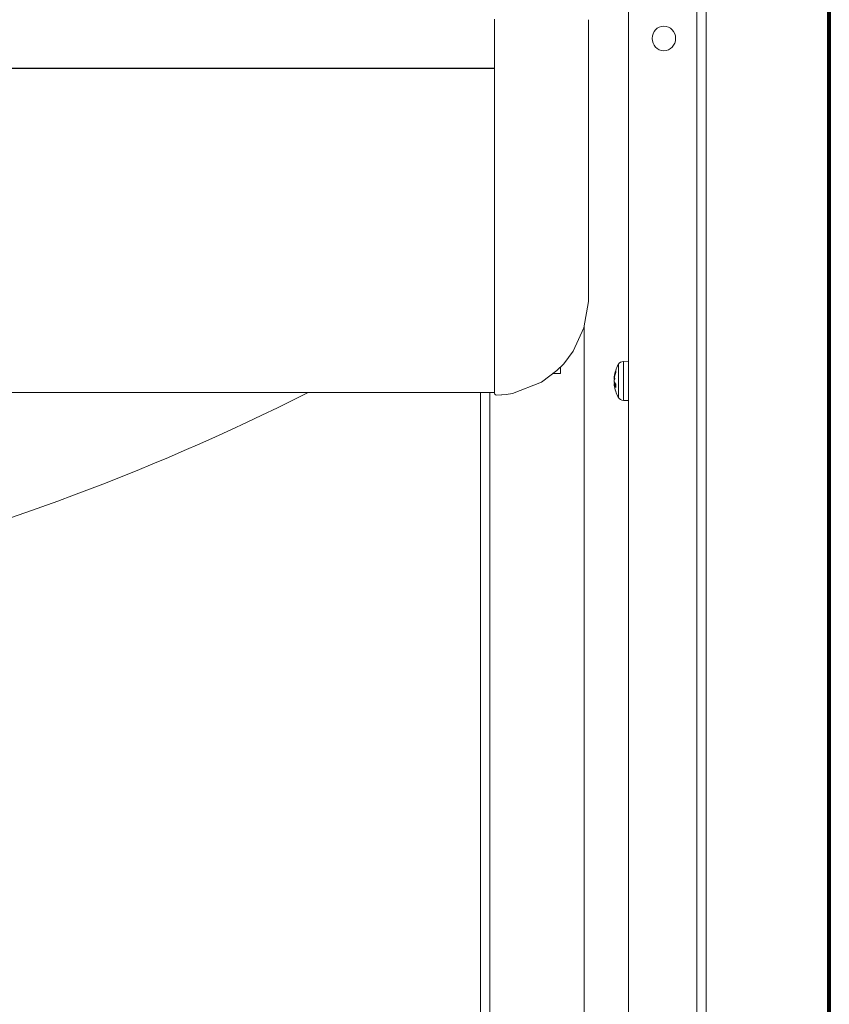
# Model space of a CAD drawing. Header units: millimetres. Extents: x -90830 to 24172, y -102460 to 73669.
# Tile 157 of 198: x 3534 to 3712, y 53186 to 53402. Entities that reach past the tile are written whole.
import ezdxf

# ---------------------------------------------------------------- set-up
doc = ezdxf.new("R2010")
doc.units = ezdxf.units.MM
doc.layers.add('Algemeen01', color=253, linetype='Continuous', lineweight=80)
doc.layers.add('at_Entity', color=253, linetype='Continuous', lineweight=9)

msp = doc.modelspace()

# ---------------------------------------------------------------- linework, layer by layer
at = {"layer": 'Algemeen01'}
msp.add_line((3711.54, 52219.82), (3711.54, 53719.82), dxfattribs=at)
at = {"layer": 'at_Entity'}
for p, q in [((3684.52, 52245.8), (3684.52, 53706.81)), ((3667.5, 52259.53), (3667.5, 53688.76)), ((3682.46, 53689.07), (3682.46, 52245.8)), ((3638.11, 53395.58), (3638.11, 53402.07)), ((3658.74, 53401.97), (3658.74, 53395.66)), ((3638.11, 53395.58), (3638.11, 53395.58)), ((3638.11, 53395.58), (3638.11, 53378.9)), ((3658.74, 53386.16), (3658.74, 53395.66)), ((3658.74, 53395.66), (3658.74, 53395.66)), ((2164.42, 53391.34), (3638.11, 53391.34)), ((3638.11, 53391.28), (2164.42, 53391.28)), ((3658.74, 53375.47), (3658.74, 53386.16)), ((3638.11, 53378.9), (3638.11, 53364.25)), ((3658.74, 53368.89), (3658.74, 53375.47)), ((3658.74, 53365.64), (3658.74, 53368.89)), ((3638.11, 53364.25), (3638.11, 53355.39)), ((3658.74, 53360.5), (3658.74, 53365.64)), ((3658.74, 53352.47), (3658.74, 53360.5)), ((3638.11, 53355.39), (3638.11, 53350)), ((3658.74, 53344.67), (3658.74, 53352.47)), ((3638.11, 53350), (3638.11, 53339.7)), ((3658.71, 53343.77), (3658.74, 53344.67)), ((3658.74, 53344.67), (3658.74, 53341.11)), ((3658.67, 53342.45), (3658.71, 53343.77)), ((3658.69, 53340.96), (3658.67, 53342.45)), ((3657.7, 53334.36), (3658.72, 53340.12)), ((3658.7, 53340.77), (3658.69, 53340.96)), ((3658.71, 53340.6), (3658.7, 53340.77)), ((3658.72, 53340.12), (3658.71, 53340.6)), ((3658.74, 53341.04), (3658.72, 53340.12)), ((3658.74, 53341.11), (3658.74, 53341.04)), ((3638.11, 53339.7), (3638.11, 53327.49)), ((3655.33, 53329.24), (3657.7, 53334.36)), ((3657.78, 52293.91), (3657.78, 53334.61)), ((3638.11, 53327.49), (3638.11, 53322.13)), ((3653.26, 53326.48), (3655.33, 53329.24)), ((3651.76, 53324.95), (3653.26, 53326.48)), ((3652.55, 53324.29), (3652.55, 53325.72)), ((3665.25, 53319.12), (3665.25, 53326.29)), ((3666.36, 53326.97), (3667.5, 53327.01)), ((3666.36, 53326.97), (3666.36, 53318.43)), ((3648.37, 53322.41), (3651.76, 53324.95)), ((3651.01, 53324.29), (3652.55, 53324.29)), ((3664.38, 53323.72), (3664.37, 53323.65)), ((3664.37, 53323.65), (3664.37, 53323.62)), ((3664.37, 53323.62), (3664.41, 53323.62)), ((3664.37, 53323.62), (3664.37, 53323.62)), ((3664.37, 53323.62), (3664.37, 53323.62)), ((3664.37, 53323.62), (3664.37, 53323.62)), ((3664.37, 53323.62), (3664.37, 53323.62)), ((3664.37, 53323.62), (3664.37, 53323.61)), ((3664.37, 53323.61), (3664.37, 53323.62)), ((3664.37, 53323.62), (3664.37, 53323.61)), ((3664.37, 53323.61), (3664.37, 53323.61)), ((3664.37, 53323.61), (3664.37, 53323.51)), ((3664.37, 53323.61), (3664.37, 53323.61)), ((3664.37, 53323.61), (3664.38, 53323.61)), ((3664.37, 53323.61), (3664.37, 53323.61)), ((3664.37, 53323.61), (3664.37, 53323.61)), ((3664.37, 53323.61), (3664.37, 53323.61)), ((3664.37, 53323.61), (3664.37, 53323.61)), ((3664.37, 53323.61), (3664.37, 53323.61)), ((3664.37, 53323.61), (3664.37, 53323.61)), ((3664.37, 53323.61), (3664.37, 53323.61)), ((3664.37, 53323.61), (3664.37, 53323.61)), ((3664.37, 53323.61), (3664.37, 53323.61)), ((3664.37, 53323.61), (3664.37, 53323.61)), ((3664.37, 53323.61), (3664.37, 53323.61)), ((3664.37, 53323.61), (3664.37, 53323.61)), ((3664.37, 53323.61), (3664.37, 53323.61)), ((3664.37, 53323.61), (3664.37, 53323.61)), ((3664.37, 53323.61), (3664.37, 53323.61)), ((3664.37, 53323.61), (3664.37, 53323.61)), ((3664.37, 53323.61), (3664.37, 53323.61)), ((3664.37, 53323.61), (3664.37, 53323.61)), ((3664.37, 53323.61), (3664.37, 53323.61)), ((3664.37, 53323.61), (3664.37, 53323.61)), ((3664.37, 53323.61), (3664.37, 53323.61)), ((3664.37, 53323.61), (3664.37, 53323.61)), ((3664.37, 53323.61), (3664.37, 53323.61)), ((3664.37, 53323.61), (3664.37, 53323.61)), ((3664.37, 53323.61), (3664.37, 53323.61)), ((3664.37, 53323.51), (3664.37, 53323.45)), ((3664.37, 53323.45), (3664.37, 53323.44)), ((3664.37, 53323.44), (3664.38, 53323.44)), ((3664.37, 53323.27), (3664.38, 53323.39)), ((3664.37, 53323.15), (3664.37, 53323.27)), ((3664.37, 53323.07), (3664.37, 53323.15)), ((3664.37, 53323.07), (3664.37, 53323.07)), ((3664.37, 53323.07), (3664.38, 53323.07)), ((3664.38, 53323.07), (3664.37, 53323.07)), ((3664.38, 53322.92), (3664.37, 53322.91)), ((3664.37, 53322.87), (3664.37, 53322.91)), ((3664.37, 53322.74), (3664.37, 53322.87)), ((3664.4, 53323.83), (3664.38, 53323.72)), ((3664.38, 53323.61), (3664.38, 53323.61)), ((3664.38, 53323.61), (3664.38, 53323.61)), ((3664.38, 53323.61), (3664.38, 53323.61)), ((3664.38, 53323.61), (3664.38, 53323.61)), ((3664.38, 53323.61), (3664.38, 53323.61)), ((3664.38, 53323.61), (3664.38, 53323.61)), ((3664.38, 53323.61), (3664.38, 53323.61)), ((3664.38, 53323.61), (3664.39, 53323.61)), ((3664.38, 53323.39), (3664.39, 53323.51)), ((3664.39, 53323.09), (3664.38, 53323.08)), ((3664.38, 53323.08), (3664.38, 53323.08)), ((3664.38, 53323.08), (3664.38, 53323.07)), ((3664.38, 53323.07), (3664.38, 53323.07)), ((3664.38, 53323.07), (3664.38, 53323.07)), ((3664.38, 53323.07), (3664.38, 53323.07)), ((3664.38, 53323.07), (3664.38, 53323.07)), ((3664.38, 53323.07), (3664.39, 53323.07)), ((3664.39, 53322.94), (3664.38, 53322.93)), ((3664.38, 53322.93), (3664.38, 53322.93)), ((3664.38, 53322.93), (3664.38, 53322.92)), ((3664.39, 53323.61), (3664.39, 53323.62)), ((3664.39, 53323.62), (3664.39, 53323.62)), ((3664.39, 53323.62), (3664.39, 53323.62)), ((3664.39, 53323.62), (3664.39, 53323.62)), ((3664.39, 53323.62), (3664.39, 53323.62)), ((3664.39, 53323.62), (3664.39, 53323.62)), ((3664.39, 53323.62), (3664.4, 53323.62)), ((3664.39, 53323.61), (3664.39, 53323.61)), ((3664.39, 53323.51), (3664.4, 53323.55)), ((3664.4, 53323.1), (3664.39, 53323.1)), ((3664.39, 53323.1), (3664.39, 53323.09)), ((3664.39, 53323.09), (3664.39, 53323.09)), ((3664.39, 53323.07), (3664.39, 53323.07)), ((3664.39, 53323.07), (3664.39, 53323.07)), ((3664.39, 53323.07), (3664.39, 53323.07)), ((3664.39, 53323.07), (3664.39, 53323.07)), ((3664.39, 53323.07), (3664.4, 53323.07)), ((3664.4, 53322.97), (3664.39, 53322.96)), ((3664.39, 53322.96), (3664.39, 53322.95)), ((3664.39, 53322.95), (3664.39, 53322.94)), ((3664.41, 53323.86), (3664.4, 53323.83)), ((3664.4, 53323.83), (3664.46, 53323.83)), ((3664.4, 53323.62), (3664.4, 53323.62)), ((3664.4, 53323.62), (3664.4, 53323.62)), ((3664.4, 53323.62), (3664.4, 53323.62)), ((3664.4, 53323.62), (3664.4, 53323.62)), ((3664.4, 53323.62), (3664.4, 53323.62)), ((3664.4, 53323.62), (3664.4, 53323.62)), ((3664.4, 53323.62), (3664.4, 53323.62)), ((3664.4, 53323.62), (3664.41, 53323.62)), ((3664.41, 53323.58), (3664.4, 53323.55)), ((3664.41, 53323.11), (3664.4, 53323.11)), ((3664.4, 53323.11), (3664.4, 53323.1)), ((3664.4, 53323.07), (3664.4, 53323.07)), ((3664.4, 53323.07), (3664.4, 53323.07)), ((3664.4, 53323.07), (3664.4, 53323.07)), ((3664.4, 53323.07), (3664.4, 53323.07)), ((3664.4, 53323.07), (3664.41, 53323.06)), ((3664.41, 53322.99), (3664.4, 53322.98)), ((3664.4, 53322.98), (3664.4, 53322.97)), ((3664.42, 53323.93), (3664.41, 53323.9)), ((3664.41, 53323.9), (3664.41, 53323.86)), ((3664.42, 53323.64), (3664.41, 53323.61)), ((3664.41, 53323.62), (3664.41, 53323.62)), ((3664.41, 53323.62), (3664.41, 53323.62)), ((3664.41, 53323.62), (3664.41, 53323.62)), ((3664.41, 53323.62), (3664.41, 53323.62)), ((3664.41, 53323.62), (3664.41, 53323.62)), ((3664.41, 53323.62), (3664.41, 53323.62)), ((3664.41, 53323.61), (3664.41, 53323.58)), ((3664.42, 53323.12), (3664.41, 53323.12)), ((3664.41, 53323.12), (3664.41, 53323.11)), ((3664.41, 53323.06), (3664.41, 53323.06)), ((3664.41, 53323.06), (3664.41, 53323.06)), ((3664.41, 53323.06), (3664.41, 53323.06)), ((3664.41, 53323.06), (3664.41, 53323.06)), ((3664.41, 53323.06), (3664.42, 53323.06)), ((3664.42, 53323.01), (3664.41, 53323)), ((3664.41, 53323), (3664.41, 53322.99)), ((3664.43, 53324), (3664.42, 53323.97)), ((3664.42, 53323.97), (3664.42, 53323.93)), ((3664.43, 53323.7), (3664.42, 53323.67)), ((3664.42, 53323.67), (3664.42, 53323.64)), ((3664.43, 53323.14), (3664.42, 53323.13)), ((3664.42, 53323.13), (3664.42, 53323.13)), ((3664.42, 53323.13), (3664.42, 53323.12)), ((3664.42, 53323.06), (3664.42, 53323.06)), ((3664.42, 53323.06), (3664.42, 53323.06)), ((3664.42, 53323.06), (3664.42, 53323.06)), ((3664.42, 53323.06), (3664.42, 53323.06)), ((3664.42, 53323.06), (3664.43, 53323.06)), ((3664.43, 53323.04), (3664.42, 53323.03)), ((3664.42, 53323.03), (3664.42, 53323.02)), ((3664.42, 53323.02), (3664.42, 53323.01)), ((3664.44, 53324.03), (3664.43, 53324)), ((3664.44, 53323.73), (3664.43, 53323.7)), ((3664.44, 53323.15), (3664.43, 53323.14)), ((3664.43, 53323.14), (3664.43, 53323.14)), ((3664.43, 53323.06), (3664.43, 53323.06)), ((3664.43, 53323.06), (3664.43, 53323.06)), ((3664.43, 53323.06), (3664.43, 53323.06)), ((3664.43, 53323.06), (3664.43, 53323.06)), ((3664.43, 53323.06), (3664.44, 53323.06)), ((3664.44, 53323.06), (3664.43, 53323.05)), ((3664.43, 53323.05), (3664.43, 53323.04)), ((3664.45, 53324.1), (3664.44, 53324.07)), ((3664.44, 53324.07), (3664.44, 53324.03)), ((3664.45, 53323.79), (3664.44, 53323.76)), ((3664.44, 53323.76), (3664.44, 53323.73)), ((3664.45, 53323.16), (3664.44, 53323.15)), ((3664.44, 53323.15), (3664.44, 53323.15)), ((3664.45, 53323.08), (3664.44, 53323.07)), ((3664.44, 53323.07), (3664.44, 53323.06)), ((3664.44, 53323.06), (3664.44, 53323.06)), ((3664.46, 53324.13), (3664.45, 53324.1)), ((3664.46, 53323.82), (3664.45, 53323.79)), ((3664.46, 53323.17), (3664.45, 53323.16)), ((3664.45, 53323.16), (3664.45, 53323.16)), ((3664.46, 53323.1), (3664.45, 53323.09)), ((3664.45, 53323.09), (3664.45, 53323.08)), ((3664.47, 53324.17), (3664.46, 53324.13)), ((3664.47, 53323.85), (3664.46, 53323.82)), ((3664.47, 53323.17), (3664.46, 53323.17)), ((3664.46, 53323.17), (3664.46, 53323.17)), ((3664.47, 53323.12), (3664.46, 53323.11)), ((3664.46, 53323.11), (3664.46, 53323.1)), ((3664.48, 53324.23), (3664.47, 53324.2)), ((3664.47, 53324.2), (3664.47, 53324.17)), ((3664.48, 53323.91), (3664.47, 53323.88)), ((3664.47, 53323.88), (3664.47, 53323.85)), ((3664.48, 53323.18), (3664.47, 53323.18)), ((3664.47, 53323.18), (3664.47, 53323.17)), ((3664.48, 53323.14), (3664.47, 53323.13)), ((3664.47, 53323.13), (3664.47, 53323.12)), ((3664.49, 53324.27), (3664.48, 53324.23)), ((3664.49, 53323.94), (3664.48, 53323.91)), ((3664.49, 53323.19), (3664.48, 53323.19)), ((3664.48, 53323.19), (3664.48, 53323.18)), ((3664.49, 53323.16), (3664.48, 53323.15)), ((3664.48, 53323.15), (3664.48, 53323.14)), ((3664.5, 53324.3), (3664.49, 53324.27)), ((3664.5, 53323.97), (3664.49, 53323.94)), ((3664.5, 53323.2), (3664.49, 53323.2)), ((3664.49, 53323.2), (3664.49, 53323.19)), ((3664.5, 53323.18), (3664.49, 53323.17)), ((3664.49, 53323.17), (3664.49, 53323.16)), ((3664.51, 53324.33), (3664.5, 53324.3)), ((3664.51, 53324), (3664.5, 53323.97)), ((3664.51, 53323.21), (3664.5, 53323.2)), ((3664.51, 53323.19), (3664.5, 53323.18)), ((3664.52, 53324.37), (3664.51, 53324.33)), ((3664.52, 53324.03), (3664.51, 53324)), ((3664.52, 53323.21), (3664.51, 53323.21)), ((3664.51, 53323.21), (3664.51, 53323.21)), ((3664.52, 53323.21), (3664.51, 53323.2)), ((3664.51, 53323.2), (3664.51, 53323.19)), ((3664.53, 53324.43), (3664.52, 53324.4)), ((3664.52, 53324.4), (3664.52, 53324.37)), ((3664.53, 53324.09), (3664.52, 53324.06)), ((3664.52, 53324.06), (3664.52, 53324.03)), ((3664.52, 53323.22), (3664.52, 53323.21)), ((3664.52, 53323.22), (3664.52, 53323.21)), ((3664.54, 53324.47), (3664.53, 53324.43)), ((3664.54, 53324.12), (3664.53, 53324.09)), ((3664.55, 53324.5), (3664.54, 53324.47)), ((3664.55, 53324.15), (3664.54, 53324.12)), ((3664.56, 53324.53), (3664.55, 53324.5)), ((3664.56, 53324.18), (3664.55, 53324.15)), ((3664.57, 53324.57), (3664.56, 53324.53)), ((3664.57, 53324.21), (3664.56, 53324.18)), ((3664.58, 53324.6), (3664.57, 53324.57)), ((3664.58, 53324.24), (3664.57, 53324.21)), ((3664.59, 53324.63), (3664.58, 53324.6)), ((3664.59, 53324.27), (3664.58, 53324.24)), ((3664.6, 53324.66), (3664.59, 53324.63)), ((3664.6, 53324.3), (3664.59, 53324.27)), ((3664.61, 53324.7), (3664.6, 53324.66)), ((3664.61, 53324.33), (3664.6, 53324.3)), ((3664.62, 53324.73), (3664.61, 53324.7)), ((3664.62, 53324.36), (3664.61, 53324.33)), ((3664.63, 53324.76), (3664.62, 53324.73)), ((3664.63, 53324.39), (3664.62, 53324.36)), ((3664.64, 53324.79), (3664.63, 53324.76)), ((3664.64, 53324.42), (3664.63, 53324.39)), ((3664.66, 53324.83), (3664.64, 53324.79)), ((3664.66, 53324.45), (3664.64, 53324.42)), ((3664.67, 53324.86), (3664.66, 53324.83)), ((3664.67, 53324.47), (3664.66, 53324.45)), ((3664.67, 53324.84), (3664.68, 53324.89)), ((3664.68, 53324.89), (3664.67, 53324.86)), ((3664.67, 53324.84), (3664.67, 53324.48)), ((3664.68, 53324.5), (3664.67, 53324.47)), ((3664.68, 53324.89), (3664.68, 53324.5)), ((3638.11, 53322.13), (3638.11, 53319.91)), ((3642.06, 53319.95), (3648.37, 53322.41)), ((3664.37, 53322.62), (3664.37, 53322.74)), ((3664.37, 53322.7), (3664.37, 53322.67)), ((3664.37, 53322.67), (3664.37, 53322.54)), ((3664.38, 53322.51), (3664.37, 53322.62)), ((3664.37, 53322.54), (3664.37, 53322.5)), ((3664.38, 53322.5), (3664.37, 53322.5)), ((3664.37, 53322.5), (3664.37, 53322.5)), ((3664.37, 53322.5), (3664.37, 53322.5)), ((3664.37, 53322.5), (3664.37, 53322.5)), ((3664.37, 53322.5), (3664.37, 53322.5)), ((3664.37, 53322.5), (3664.38, 53322.5)), ((3664.38, 53322.5), (3664.37, 53322.5)), ((3664.37, 53322.5), (3664.37, 53322.5)), ((3664.37, 53322.5), (3664.37, 53322.5)), ((3664.37, 53322.5), (3664.37, 53322.5)), ((3664.37, 53322.5), (3664.37, 53322.5)), ((3664.37, 53322.5), (3664.37, 53322.5)), ((3664.37, 53322.5), (3664.37, 53322.5)), ((3664.37, 53322.5), (3664.37, 53322.5)), ((3664.37, 53322.5), (3664.37, 53322.5)), ((3664.37, 53322.5), (3664.37, 53322.5)), ((3664.37, 53322.5), (3664.37, 53322.5)), ((3664.37, 53322.5), (3664.37, 53322.5)), ((3664.37, 53322.5), (3664.38, 53322.5)), ((3664.38, 53322.5), (3664.37, 53322.5)), ((3664.37, 53322.5), (3664.37, 53322.5)), ((3664.37, 53322.5), (3664.37, 53322.5)), ((3664.37, 53322.5), (3664.37, 53322.5)), ((3664.37, 53322.5), (3664.37, 53322.5)), ((3664.37, 53322.5), (3664.37, 53322.49)), ((3664.37, 53322.49), (3664.38, 53322.49)), ((3664.37, 53322.34), (3664.37, 53322.33)), ((3664.38, 53322.34), (3664.37, 53322.34)), ((3664.37, 53322.33), (3664.37, 53322.25)), ((3664.37, 53322.25), (3664.37, 53322.14)), ((3664.37, 53322.14), (3664.38, 53322.01)), ((3664.37, 53321.97), (3664.67, 53322)), ((3664.37, 53321.95), (3664.38, 53321.97)), ((3664.37, 53321.89), (3664.37, 53321.95)), ((3664.37, 53321.8), (3664.37, 53321.89)), ((3664.37, 53321.79), (3664.37, 53321.8)), ((3664.37, 53321.79), (3664.38, 53321.77)), ((3664.37, 53321.78), (3664.37, 53321.78)), ((3664.37, 53321.78), (3664.37, 53321.76)), ((3664.37, 53321.78), (3664.37, 53321.78)), ((3664.37, 53321.76), (3664.37, 53321.74)), ((3664.38, 53321.74), (3664.37, 53321.74)), ((3664.37, 53321.74), (3664.37, 53321.74)), ((3664.37, 53321.74), (3664.38, 53321.74)), ((3664.38, 53321.74), (3664.37, 53321.74)), ((3664.37, 53321.74), (3664.37, 53321.74)), ((3664.37, 53321.74), (3664.37, 53321.74)), ((3664.37, 53321.74), (3664.38, 53321.74)), ((3664.38, 53321.74), (3664.37, 53321.74)), ((3664.37, 53321.74), (3664.37, 53321.74)), ((3664.37, 53321.74), (3664.37, 53321.74)), ((3664.37, 53321.74), (3664.37, 53321.74)), ((3664.37, 53321.74), (3664.37, 53321.74)), ((3664.37, 53321.74), (3664.37, 53321.74)), ((3664.37, 53321.74), (3664.37, 53321.74)), ((3664.37, 53321.74), (3664.37, 53321.74)), ((3664.37, 53321.74), (3664.37, 53321.74)), ((3664.37, 53321.74), (3664.37, 53321.74)), ((3664.37, 53321.74), (3664.37, 53321.74)), ((3664.37, 53321.74), (3664.37, 53321.74)), ((3664.37, 53321.74), (3664.37, 53321.74)), ((3664.37, 53321.74), (3664.37, 53321.74)), ((3664.37, 53321.74), (3664.37, 53321.74)), ((3664.37, 53321.74), (3664.37, 53321.74)), ((3664.37, 53321.74), (3664.37, 53321.74)), ((3664.37, 53321.74), (3664.37, 53321.74)), ((3664.37, 53321.74), (3664.37, 53321.74)), ((3664.37, 53321.74), (3664.37, 53321.74)), ((3664.37, 53321.74), (3664.37, 53321.74)), ((3664.37, 53321.74), (3664.37, 53321.74)), ((3664.37, 53321.74), (3664.38, 53321.72)), ((3664.4, 53322.44), (3664.38, 53322.51)), ((3664.38, 53322.5), (3664.38, 53322.5)), ((3664.38, 53322.5), (3664.38, 53322.5)), ((3664.38, 53322.5), (3664.38, 53322.5)), ((3664.38, 53322.5), (3664.38, 53322.5)), ((3664.38, 53322.5), (3664.38, 53322.5)), ((3664.38, 53322.5), (3664.38, 53322.5)), ((3664.38, 53322.5), (3664.38, 53322.5)), ((3664.38, 53322.5), (3664.38, 53322.5)), ((3664.38, 53322.49), (3664.38, 53322.49)), ((3664.38, 53322.49), (3664.38, 53322.48)), ((3664.38, 53322.48), (3664.38, 53322.48)), ((3664.38, 53322.48), (3664.38, 53322.47)), ((3664.38, 53322.47), (3664.39, 53322.47)), ((3664.39, 53322.34), (3664.38, 53322.34)), ((3664.38, 53322.34), (3664.38, 53322.34)), ((3664.38, 53322.34), (3664.38, 53322.34)), ((3664.38, 53322.34), (3664.38, 53322.34)), ((3664.38, 53322.34), (3664.38, 53322.34)), ((3664.38, 53322.01), (3664.38, 53321.97)), ((3664.38, 53321.97), (3664.39, 53321.93)), ((3664.38, 53321.77), (3664.38, 53321.74)), ((3664.38, 53321.74), (3664.38, 53321.74)), ((3664.38, 53321.74), (3664.38, 53321.74)), ((3664.38, 53321.74), (3664.38, 53321.74)), ((3664.38, 53321.74), (3664.38, 53321.72)), ((3664.38, 53321.72), (3664.39, 53321.69)), ((3664.38, 53321.72), (3664.38, 53321.7)), ((3664.38, 53321.7), (3664.38, 53321.67)), ((3664.38, 53321.67), (3664.39, 53321.65)), ((3664.39, 53322.47), (3664.39, 53322.46)), ((3664.39, 53322.46), (3664.39, 53322.46)), ((3664.39, 53322.46), (3664.39, 53322.45)), ((3664.39, 53322.45), (3664.39, 53322.45)), ((3664.39, 53322.45), (3664.39, 53322.44)), ((3664.39, 53322.44), (3664.4, 53322.44)), ((3664.4, 53322.34), (3664.39, 53322.34)), ((3664.39, 53322.34), (3664.39, 53322.34)), ((3664.39, 53322.34), (3664.39, 53322.34)), ((3664.39, 53322.34), (3664.39, 53322.34)), ((3664.39, 53321.93), (3664.4, 53321.91)), ((3664.39, 53321.69), (3664.39, 53321.67)), ((3664.39, 53321.67), (3664.39, 53321.64)), ((3664.39, 53321.65), (3664.39, 53321.63)), ((3664.39, 53321.64), (3664.4, 53321.62)), ((3664.39, 53321.63), (3664.39, 53321.6)), ((3664.39, 53321.6), (3664.4, 53321.58)), ((3664.4, 53322.44), (3664.41, 53322.43)), ((3664.4, 53322.44), (3664.4, 53322.43)), ((3664.4, 53322.43), (3664.4, 53322.43)), ((3664.4, 53322.43), (3664.4, 53322.42)), ((3664.4, 53322.42), (3664.4, 53322.42)), ((3664.4, 53322.42), (3664.41, 53322.41)), ((3664.41, 53322.34), (3664.4, 53322.34)), ((3664.4, 53322.34), (3664.4, 53322.34)), ((3664.4, 53322.34), (3664.4, 53322.34)), ((3664.4, 53322.34), (3664.4, 53322.34)), ((3664.4, 53322.34), (3664.4, 53322.34)), ((3664.4, 53321.91), (3664.67, 53321.93)), ((3664.4, 53321.91), (3664.41, 53321.89)), ((3664.4, 53321.62), (3664.4, 53321.6)), ((3664.4, 53321.6), (3664.41, 53321.57)), ((3664.4, 53321.58), (3664.4, 53321.56)), ((3664.4, 53321.56), (3664.41, 53321.53)), ((3664.41, 53322.43), (3664.41, 53322.41)), ((3664.41, 53322.41), (3664.42, 53322.4)), ((3664.41, 53322.41), (3664.41, 53322.41)), ((3664.41, 53322.41), (3664.41, 53322.4)), ((3664.41, 53322.4), (3664.41, 53322.4)), ((3664.41, 53322.4), (3664.41, 53322.39)), ((3664.41, 53322.39), (3664.42, 53322.39)), ((3664.42, 53322.34), (3664.41, 53322.34)), ((3664.41, 53322.34), (3664.41, 53322.34)), ((3664.41, 53322.34), (3664.41, 53322.34)), ((3664.41, 53322.34), (3664.41, 53322.34)), ((3664.41, 53321.89), (3664.41, 53321.87)), ((3664.41, 53321.87), (3664.42, 53321.85)), ((3664.41, 53321.57), (3664.41, 53321.55)), ((3664.41, 53321.55), (3664.42, 53321.52)), ((3664.41, 53321.53), (3664.41, 53321.51)), ((3664.41, 53321.51), (3664.42, 53321.49)), ((3664.42, 53322.4), (3664.42, 53322.39)), ((3664.42, 53322.39), (3664.43, 53322.37)), ((3664.42, 53322.39), (3664.42, 53322.38)), ((3664.42, 53322.38), (3664.42, 53322.38)), ((3664.42, 53322.38), (3664.42, 53322.37)), ((3664.42, 53322.37), (3664.43, 53322.37)), ((3664.43, 53322.34), (3664.42, 53322.34)), ((3664.42, 53322.34), (3664.42, 53322.34)), ((3664.42, 53322.34), (3664.42, 53322.34)), ((3664.42, 53322.34), (3664.42, 53322.34)), ((3664.42, 53322.34), (3664.42, 53322.34)), ((3664.42, 53321.85), (3664.42, 53321.83)), ((3664.42, 53321.83), (3664.43, 53321.81)), ((3664.42, 53321.52), (3664.42, 53321.5)), ((3664.42, 53321.5), (3664.42, 53321.47)), ((3664.42, 53321.49), (3664.42, 53321.47)), ((3664.42, 53321.47), (3664.43, 53321.45)), ((3664.42, 53321.47), (3664.42, 53321.44)), ((3664.42, 53321.44), (3664.43, 53321.42)), ((3664.43, 53322.37), (3664.44, 53322.36)), ((3664.43, 53322.37), (3664.43, 53322.37)), ((3664.43, 53322.37), (3664.43, 53322.36)), ((3664.43, 53322.36), (3664.43, 53322.36)), ((3664.43, 53322.36), (3664.43, 53322.35)), ((3664.44, 53322.35), (3664.43, 53322.35)), ((3664.43, 53322.35), (3664.43, 53322.35)), ((3664.43, 53322.35), (3664.43, 53322.34)), ((3664.43, 53322.35), (3664.44, 53322.35)), ((3664.43, 53322.34), (3664.43, 53322.34)), ((3664.43, 53322.34), (3664.43, 53322.34)), ((3664.43, 53321.81), (3664.44, 53321.79)), ((3664.43, 53321.45), (3664.43, 53321.42)), ((3664.43, 53321.42), (3664.44, 53321.4)), ((3664.43, 53321.42), (3664.43, 53321.4)), ((3664.43, 53321.4), (3664.44, 53321.37)), ((3664.44, 53322.36), (3664.44, 53322.35)), ((3664.44, 53322.35), (3664.45, 53322.33)), ((3664.44, 53322.35), (3664.44, 53322.35)), ((3664.44, 53322.35), (3664.44, 53322.35)), ((3664.44, 53322.35), (3664.44, 53322.35)), ((3664.44, 53321.79), (3664.44, 53321.77)), ((3664.44, 53321.77), (3664.45, 53321.75)), ((3664.44, 53321.4), (3664.44, 53321.38)), ((3664.44, 53321.38), (3664.45, 53321.35)), ((3664.44, 53321.37), (3664.44, 53321.35)), ((3664.44, 53321.35), (3664.45, 53321.33)), ((3664.45, 53322.33), (3664.46, 53322.32)), ((3664.45, 53321.75), (3664.46, 53321.73)), ((3664.45, 53321.35), (3664.45, 53321.33)), ((3664.45, 53321.33), (3664.46, 53321.3)), ((3664.45, 53321.33), (3664.45, 53321.31)), ((3664.45, 53321.31), (3664.46, 53321.28)), ((3664.46, 53322.32), (3664.47, 53322.3)), ((3664.46, 53321.73), (3664.47, 53321.71)), ((3664.46, 53321.3), (3664.46, 53321.28)), ((3664.46, 53321.28), (3664.47, 53321.25)), ((3664.46, 53321.28), (3664.46, 53321.26)), ((3664.46, 53321.26), (3664.47, 53321.24)), ((3664.47, 53322.3), (3664.47, 53322.29)), ((3664.47, 53322.29), (3664.48, 53322.28)), ((3664.47, 53321.71), (3664.47, 53321.69)), ((3664.47, 53321.69), (3664.48, 53321.67)), ((3664.47, 53321.25), (3664.47, 53321.23)), ((3664.47, 53321.24), (3664.47, 53321.21)), ((3664.47, 53321.23), (3664.48, 53321.2)), ((3664.47, 53321.21), (3664.48, 53321.19)), ((3664.48, 53322.28), (3664.49, 53322.26)), ((3664.48, 53321.67), (3664.49, 53321.65)), ((3664.48, 53321.2), (3664.48, 53321.18)), ((3664.48, 53321.19), (3664.48, 53321.17)), ((3664.48, 53321.18), (3664.49, 53321.16)), ((3664.48, 53321.17), (3664.49, 53321.15)), ((3664.49, 53322.26), (3664.5, 53322.25)), ((3664.49, 53321.65), (3664.5, 53321.63)), ((3664.49, 53321.16), (3664.49, 53321.13)), ((3664.49, 53321.15), (3664.49, 53321.12)), ((3664.49, 53321.13), (3664.5, 53321.11)), ((3664.49, 53321.12), (3664.5, 53321.1)), ((3664.5, 53322.25), (3664.51, 53322.24)), ((3664.5, 53321.63), (3664.51, 53321.61)), ((3664.5, 53321.11), (3664.51, 53321.08)), ((3664.5, 53321.1), (3664.51, 53321.08)), ((3664.51, 53322.24), (3664.52, 53322.22)), ((3664.51, 53321.61), (3664.52, 53321.59)), ((3664.51, 53321.08), (3664.51, 53321.06)), ((3664.51, 53321.08), (3664.51, 53321.06)), ((3664.51, 53321.06), (3664.52, 53321.04)), ((3664.51, 53321.06), (3664.52, 53321.03)), ((3664.52, 53322.22), (3664.52, 53322.21)), ((3664.52, 53322.21), (3664.53, 53322.19)), ((3664.52, 53321.59), (3664.52, 53321.57)), ((3664.52, 53321.57), (3664.53, 53321.55)), ((3664.52, 53321.04), (3664.52, 53321.01)), ((3664.52, 53321.03), (3664.52, 53321.01)), ((3664.53, 53322.19), (3664.54, 53322.18)), ((3664.53, 53321.55), (3664.54, 53321.53)), ((3664.54, 53322.18), (3664.55, 53322.17)), ((3664.54, 53321.53), (3664.55, 53321.51)), ((3664.55, 53322.17), (3664.56, 53322.15)), ((3664.55, 53321.51), (3664.56, 53321.49)), ((3664.56, 53322.15), (3664.57, 53322.14)), ((3664.56, 53321.49), (3664.57, 53321.47)), ((3664.57, 53322.14), (3664.58, 53322.13)), ((3664.57, 53321.47), (3664.58, 53321.45)), ((3664.58, 53322.13), (3664.59, 53322.11)), ((3664.58, 53321.45), (3664.59, 53321.43)), ((3664.59, 53322.11), (3664.6, 53322.1)), ((3664.59, 53321.43), (3664.6, 53321.41)), ((3664.6, 53322.1), (3664.61, 53322.08)), ((3664.6, 53321.41), (3664.61, 53321.39)), ((3664.61, 53322.08), (3664.62, 53322.07)), ((3664.61, 53321.39), (3664.62, 53321.37)), ((3664.62, 53322.07), (3664.63, 53322.06)), ((3664.62, 53321.37), (3664.63, 53321.35)), ((3664.63, 53322.06), (3664.64, 53322.04)), ((3664.63, 53321.35), (3664.64, 53321.33)), ((3664.64, 53322.04), (3664.66, 53322.03)), ((3664.64, 53321.33), (3664.66, 53321.32)), ((3664.66, 53322.03), (3664.67, 53322.02)), ((3664.66, 53321.32), (3664.67, 53321.3)), ((3664.67, 53322.02), (3664.68, 53322)), ((3664.67, 53322.01), (3664.67, 53321.31)), ((3664.68, 53321.28), (3664.67, 53321.31)), ((3664.67, 53321.3), (3664.68, 53321.28)), ((3664.68, 53322), (3664.68, 53321.28)), ((2164.42, 53320.14), (3638.11, 53320.14)), ((3635.02, 53320.14), (3635.02, 52297.14)), ((3637.09, 52320.84), (3637.09, 53320.14)), ((3639.6, 53319.61), (3638.43, 53319.58)), ((3639.69, 53319.62), (3640.61, 53319.72)), ((3640.61, 53319.72), (3642.06, 53319.95)), ((3666.36, 53318.43), (3667.5, 53318.39))]:
    msp.add_line(p, q, dxfattribs=at)
msp.add_ellipse((3675.24, 53397.85), major_axis=(0, -2.69), ratio=0.957153, dxfattribs=at)
for centre, major_axis, start_param, end_param in [((3671.01, 53322.7), (0, -7), 4.174979, 4.580128), ((3666.4, 53325.57), (0, -1.4), 3.176499, 4.174979), ((3671.01, 53322.7), (0, -7), 4.84465, 5.249799), ((3367.4, 53817.41), (0, -552.19), 0, 0.44977), ((3638.42, 53319.91), (0, -0.323), 4.712389, 6.309365), ((3639.56, 53321.23), (0, -1.62), 0.02618, 0.075882), ((3666.4, 53319.83), (0, -1.4), 5.249799, 6.248279)]:
    msp.add_ellipse(centre, major_axis=major_axis, ratio=0.957153, start_param=start_param, end_param=end_param, dxfattribs=at)

doc.saveas('drawing.dxf')
